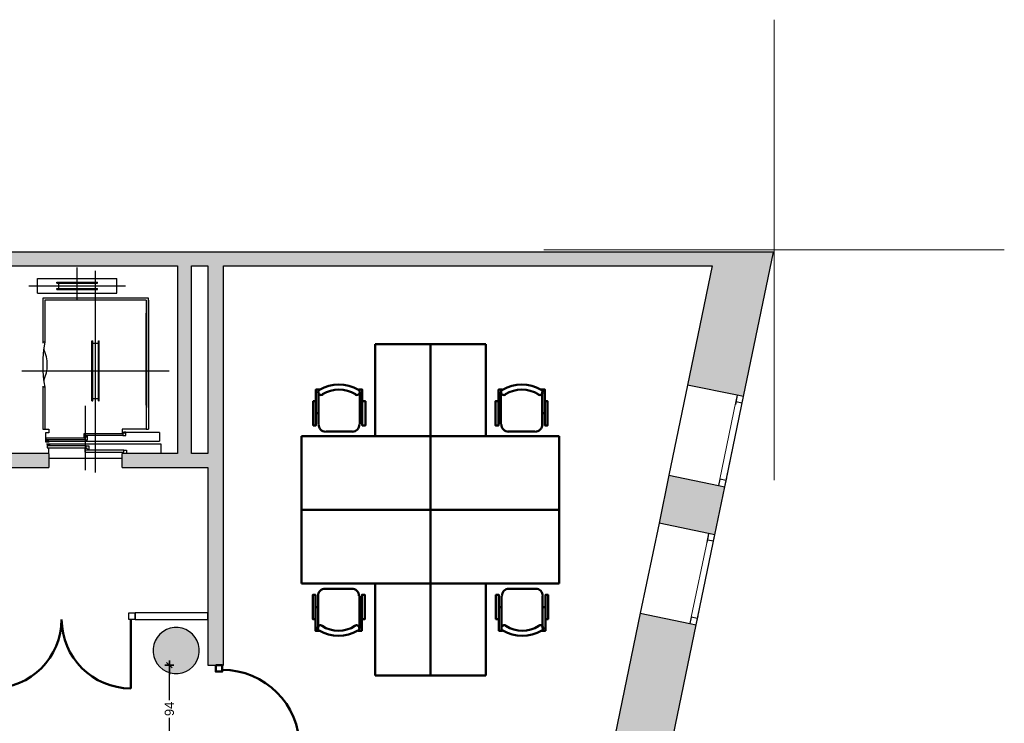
# Model space of a CAD drawing. Header units: metres. Extents: x -1 to 430, y -6 to 31.
# Tile 19 of 19: x 419 to 430, y 23 to 31. Entities that reach past the tile are written whole.
import ezdxf

# ---------------------------------------------------------------- set-up
doc = ezdxf.new("R2010")
doc.units = ezdxf.units.M
doc.header["$PDMODE"] = 65
doc.linetypes.add('CONTINUA', pattern=[0])
doc.linetypes.add('PUNKT', pattern=[6.35, 0, -6.35])
for name, color, linetype, lineweight in [('3D P1 MURS EXISTENTS', 7, 'CONTINUA', 25), ('3D P1 MURS NOUS', 7, 'CONTINUA', 25), ('3D P1 PILAR', 7, 'CONTINUA', 25), ('P1 ESCALES 2D', 7, 'CONTINUA', 25), ('P1 MAMPARES', 7, 'CONTINUA', 25), ('P1 MOBLES', 7, 'CONTINUA', 25)]:
    doc.layers.add(name, color=color, linetype=linetype, lineweight=lineweight)
doc.styles.add('ARIAL', font='arial.ttf')
doc.dimstyles.new('DIMSTYLE_5', dxfattribs={"dimtxt": 0.1, "dimasz": 0.1, "dimexe": 0, "dimexo": 1e-06, "dimgap": 0.05, "dimtad": 0, "dimdec": 0, "dimlfac": 100, "dimrnd": 1, "dimzin": 4, "dimdsep": 46, "dimtxsty": 'ARIAL', "dimblk1": 'ALL_ML_STRICH', "dimblk2": 'ALL_ML_STRICH', "dimsah": 1, "dimcen": 0, "dimse1": 1, "dimse2": 1, "dimclrd": 2, "dimclre": 2, "dimclrt": 2, "dimadec": 0, "dimazin": 0, "dimtfac": 1, "dimtdec": 0, "dimtix": 1, "dimtmove": 2, "dimatfit": 3, "dimfxl": 0, "dimtzin": 0, "dimlwd": 0, "dimlwe": 35, "dimarcsym": 0})

# ---------------------------------------------------------------- blocks, each defined once
blk = doc.blocks.new('_CLOSEDFILLED')
at = {"color": 0, "linetype": 'ByBlock', "lineweight": -2}
blk.add_solid([(-1, 0), (0, 0), (-1, 0)], dxfattribs=at)
blk = doc.blocks.new('ALL_ML_STRICH')
at = {"color": 0, "linetype": 'ByBlock', "lineweight": -2}
for p, q in [((-1, 0), (0.5, 0)), ((-0.3, -0.3), (0.3, 0.3)), ((0, -0.5), (0, 0.5))]:
    blk.add_line(p, q, dxfattribs=at)
blk = doc.blocks.new('*D66')
at = {"layer": 'DEFPOINTS', "color": 2, "linetype": 'CONTINUA', "lineweight": 35, "transparency": 33554687}
for p in [(421.337, 23.741), (420.918, 22.801), (421.407, 22.801)]:
    blk.add_point(p, dxfattribs=at)
at = {"layer": 'P1 MAMPARES', "color": 2, "linetype": 'CONTINUA', "lineweight": -2, "transparency": 33554687}
for p, q in [((420.918, 23.361), (420.918, 23.741)), ((420.918, 22.801), (420.918, 23.171))]:
    blk.add_line(p, q, dxfattribs=at)
at = {"layer": 'P1 MAMPARES', "color": 2, "linetype": 'CONTINUA', "lineweight": 35, "transparency": 33554687, "xscale": 0.1, "yscale": 0.1, "zscale": 0.1}
for p, rotation in [((420.918, 23.741), 90), ((420.918, 22.801), 270)]:
    blk.add_blockref('ALL_ML_STRICH', p, dxfattribs=dict(at, rotation=rotation))
at = {"layer": 'P1 MAMPARES', "color": 2, "linetype": 'CONTINUA', "lineweight": 35, "transparency": 33554687, "insert": (420.918, 23.266), "char_height": 0.1, "width": 0.2, "attachment_point": 5, "rotation": 90, "style": 'ARIAL'}
blk.add_mtext('\\A1;{94}', dxfattribs=at)

msp = doc.modelspace()

# ---------------------------------------------------------------- hatches: boundary and pattern name
at = {"layer": '3D P1 MURS EXISTENTS', "linetype": 'CONTINUA', "lineweight": 18, "true_color": 0xa0a0a0, "transparency": 33554687}
for points in [[(426.846, 28.228), (401.29, 28.228), (401.261, 28.078), (426.815, 28.078)], [(426.846, 28.228), (426.846, 28.228), (426.815, 28.078), (426.815, 28.078), (426.547, 26.784), (427.154, 26.658), (427.48, 28.228), (426.846, 28.228)], [(421.157, 26.039), (421.157, 28.078), (421.007, 28.078), (421.007, 26.039)], [(421.507, 23.741), (421.507, 28.078), (421.337, 28.078), (421.337, 23.741)], [(418.507, 25.889), (419.607, 25.889), (419.607, 26.039), (418.507, 26.039)], [(420.407, 25.889), (421.337, 25.889), (421.337, 26.039), (420.407, 26.039)], [(426.951, 25.679), (426.344, 25.805), (426.236, 25.284), (426.843, 25.158)], [(425.701, 22.701), (426.308, 22.575), (426.64, 24.179), (426.033, 24.305)]]:
    msp.add_hatch(color=253, dxfattribs=at).paths.add_polyline_path(points)
at = {"layer": '3D P1 PILAR', "linetype": 'CONTINUA', "lineweight": 18, "transparency": 33554687}
msp.add_hatch(color=9, dxfattribs=at).paths.add_polyline_path([(421.014, 24.149), (420.97, 24.149), (420.927, 24.142), (420.886, 24.127), (420.848, 24.105), (420.815, 24.077), (420.787, 24.043), (420.765, 24.005), (420.75, 23.964), (420.742, 23.921), (420.742, 23.878), (420.75, 23.835), (420.765, 23.794), (420.787, 23.756), (420.815, 23.722), (420.848, 23.694), (420.886, 23.672), (420.927, 23.657), (420.97, 23.65), (421.014, 23.65), (421.057, 23.657), (421.098, 23.672), (421.136, 23.694), (421.169, 23.722), (421.197, 23.756), (421.219, 23.794), (421.234, 23.835), (421.242, 23.878), (421.242, 23.921), (421.234, 23.964), (421.219, 24.005), (421.197, 24.043), (421.169, 24.077), (421.136, 24.105), (421.098, 24.127), (421.057, 24.142)])

# ---------------------------------------------------------------- linework, layer by layer
at = {"layer": '3D P1 MURS EXISTENTS', "color": 7, "linetype": 'CONTINUA', "lineweight": 25, "transparency": 33554687}
for p, q in [((426.846, 28.228), (401.29, 28.228)), ((427.48, 28.228), (426.846, 28.228)), ((426.846, 28.228), (426.846, 28.228)), ((427.154, 26.658), (427.48, 28.228)), ((419.137, 28.078), (421.007, 28.078)), ((421.007, 28.078), (421.007, 26.039)), ((421.157, 26.039), (421.157, 28.078)), ((421.157, 28.078), (421.337, 28.078)), ((421.337, 28.078), (421.337, 26.039)), ((421.507, 23.741), (421.507, 28.078)), ((421.507, 28.078), (426.815, 28.078)), ((426.815, 28.078), (426.547, 26.784)), ((426.547, 26.784), (426.344, 25.805)), ((427.086, 26.672), (426.547, 26.784)), ((426.951, 25.679), (427.154, 26.658)), ((427.154, 26.658), (427.086, 26.672)), ((419.607, 26.039), (419.137, 26.039)), ((419.607, 26.039), (419.607, 25.889)), ((420.407, 25.889), (420.407, 26.039)), ((421.007, 26.039), (420.407, 26.039)), ((421.337, 26.039), (421.157, 26.039)), ((418.507, 25.889), (419.607, 25.889)), ((420.407, 25.889), (421.337, 25.889)), ((421.337, 25.889), (421.337, 24.309)), ((426.344, 25.805), (426.236, 25.284)), ((426.344, 25.805), (426.883, 25.693)), ((426.843, 25.158), (426.951, 25.679)), ((426.883, 25.693), (426.951, 25.679)), ((426.236, 25.284), (426.033, 24.305)), ((426.775, 25.172), (426.236, 25.284)), ((426.64, 24.179), (426.843, 25.158)), ((426.843, 25.158), (426.775, 25.172)), ((420.548, 24.239), (420.548, 24.309)), ((421.337, 24.309), (420.548, 24.309)), ((421.337, 24.239), (421.337, 24.309)), ((421.337, 24.309), (421.337, 24.239)), ((426.033, 24.305), (425.701, 22.701)), ((426.033, 24.305), (426.572, 24.193)), ((420.548, 24.239), (421.337, 24.239)), ((421.337, 24.239), (421.337, 23.741)), ((426.308, 22.575), (426.64, 24.179)), ((426.572, 24.193), (426.64, 24.179)), ((421.337, 23.741), (421.507, 23.741))]:
    msp.add_line(p, q, dxfattribs=at)
at = {"layer": '3D P1 MURS EXISTENTS', "color": 7, "linetype": 'PUNKT', "lineweight": 25, "transparency": 33554687}
for p, q in [((427.086, 26.672), (426.883, 25.693)), ((426.951, 25.679), (427.154, 26.658)), ((427.154, 26.658), (427.086, 26.672)), ((426.883, 25.693), (426.951, 25.679)), ((426.775, 25.172), (426.572, 24.193)), ((426.64, 24.179), (426.843, 25.158)), ((426.843, 25.158), (426.775, 25.172)), ((426.572, 24.193), (426.64, 24.179))]:
    msp.add_line(p, q, dxfattribs=at)
at = {"layer": '3D P1 MURS EXISTENTS', "color": 202, "linetype": 'CONTINUA', "lineweight": 50, "transparency": 33554687}
msp.add_line((420.498, 24.239), (420.498, 23.489), dxfattribs=at)
at = {"layer": '3D P1 MURS EXISTENTS', "color": 7, "linetype": 'CONTINUA', "lineweight": 25, "transparency": 33554687}
for points in [[(427.14, 26.59), (427.154, 26.658), (427.086, 26.672), (427.071, 26.604), (427.14, 26.59)], [(426.951, 25.679), (426.966, 25.748), (426.897, 25.762), (426.883, 25.693), (426.951, 25.679)], [(426.829, 25.09), (426.843, 25.158), (426.775, 25.172), (426.761, 25.104), (426.829, 25.09)], [(420.478, 24.309), (420.548, 24.309), (420.548, 24.239), (420.478, 24.239), (420.478, 24.309)], [(426.64, 24.179), (426.655, 24.248), (426.586, 24.262), (426.572, 24.193), (426.64, 24.179)]]:
    msp.add_lwpolyline(points, close=True, dxfattribs=at)
at = {"layer": '3D P1 MURS EXISTENTS', "color": 40, "linetype": 'CONTINUA', "lineweight": 18, "transparency": 33554687}
for points in [[(426.966, 25.748), (427.14, 26.59), (427.071, 26.604), (426.897, 25.762), (426.966, 25.748)], [(426.655, 24.248), (426.829, 25.09), (426.761, 25.104), (426.586, 24.262), (426.655, 24.248)]]:
    msp.add_lwpolyline(points, close=True, dxfattribs=at)
at = {"layer": '3D P1 MURS EXISTENTS', "color": 202, "linetype": 'CONTINUA', "lineweight": 50, "transparency": 33554687}
for centre, start_param, end_param in [((418.997, 24.239), 0, 1.570796), ((420.498, 24.239), 4.712389, 6.283185)]:
    msp.add_ellipse(centre, major_axis=(0, -0.75), ratio=1, start_param=start_param, end_param=end_param, dxfattribs=at)
at = {"layer": '3D P1 MURS NOUS', "color": 4, "linetype": 'CONTINUA', "lineweight": 50, "transparency": 33554687}
msp.add_lwpolyline([(421.422, 23.741), (421.422, 23.671), (421.492, 23.671), (421.492, 23.741), (421.422, 23.741)], close=True, dxfattribs=at)
msp.add_arc((421.492, 22.851), 0.84, 0, 90, dxfattribs=at)
at = {"layer": '3D P1 PILAR', "color": 7, "linetype": 'CONTINUA', "lineweight": 25, "transparency": 33554687}
for p, q in [((420.815, 24.077), (420.787, 24.043)), ((420.848, 24.105), (420.815, 24.077)), ((420.886, 24.127), (420.848, 24.105)), ((420.927, 24.142), (420.886, 24.127)), ((420.97, 24.149), (420.927, 24.142)), ((421.014, 24.149), (420.97, 24.149)), ((421.057, 24.142), (421.014, 24.149)), ((421.098, 24.127), (421.057, 24.142)), ((421.136, 24.105), (421.098, 24.127)), ((421.169, 24.077), (421.136, 24.105)), ((421.197, 24.043), (421.169, 24.077)), ((420.75, 23.964), (420.742, 23.921)), ((420.765, 24.005), (420.75, 23.964)), ((420.787, 24.043), (420.765, 24.005)), ((421.219, 24.005), (421.197, 24.043)), ((421.234, 23.964), (421.219, 24.005)), ((421.242, 23.921), (421.234, 23.964)), ((420.742, 23.921), (420.742, 23.878)), ((420.742, 23.878), (420.75, 23.835)), ((421.234, 23.835), (421.242, 23.878)), ((421.242, 23.878), (421.242, 23.921)), ((420.75, 23.835), (420.765, 23.794)), ((420.765, 23.794), (420.787, 23.756)), ((420.787, 23.756), (420.815, 23.722)), ((421.169, 23.722), (421.197, 23.756)), ((421.197, 23.756), (421.219, 23.794)), ((421.219, 23.794), (421.234, 23.835)), ((420.815, 23.722), (420.848, 23.694)), ((420.848, 23.694), (420.886, 23.672)), ((420.886, 23.672), (420.927, 23.657)), ((420.927, 23.657), (420.97, 23.65)), ((420.97, 23.65), (421.014, 23.65)), ((421.014, 23.65), (421.057, 23.657)), ((421.057, 23.657), (421.098, 23.672)), ((421.098, 23.672), (421.136, 23.694)), ((421.136, 23.694), (421.169, 23.722))]:
    msp.add_line(p, q, dxfattribs=at)
at = {"layer": 'P1 ESCALES 2D', "color": 52, "linetype": 'CONTINUA', "lineweight": 13, "transparency": 33554687}
for p, q in [((427.486, 30.752), (427.486, 25.752)), ((424.986, 28.252), (429.986, 28.252))]:
    msp.add_line(p, q, dxfattribs=at)
at = {"layer": 'P1 ESCALES 2D', "color": 7, "lineweight": 25, "transparency": 33554687}
for p, q in [((419.917, 27.711), (419.917, 28.059)), ((420.117, 25.833), (420.117, 28.024)), ((419.487, 27.941), (420.347, 27.941)), ((419.487, 27.781), (419.487, 27.941)), ((420.347, 27.781), (420.347, 27.941)), ((419.392, 27.861), (420.442, 27.861)), ((419.697, 27.891), (419.697, 27.901)), ((419.697, 27.901), (420.137, 27.901)), ((419.697, 27.891), (420.137, 27.891)), ((419.697, 27.831), (420.137, 27.831)), ((419.697, 27.821), (419.697, 27.831)), ((419.697, 27.821), (420.137, 27.821)), ((419.717, 27.831), (419.717, 27.891)), ((420.117, 27.831), (420.117, 27.891)), ((420.137, 27.891), (420.137, 27.901)), ((420.137, 27.821), (420.137, 27.831)), ((419.487, 27.781), (420.347, 27.781)), ((419.542, 27.729), (419.542, 27.237)), ((420.692, 27.729), (419.542, 27.729)), ((419.567, 27.704), (419.567, 27.249)), ((420.667, 27.704), (419.567, 27.704)), ((420.667, 27.704), (420.667, 26.304)), ((420.692, 26.539), (420.692, 27.729)), ((420.692, 27.704), (420.692, 26.304)), ((420.667, 26.564), (420.667, 27.564)), ((419.567, 27.249), (419.542, 27.249)), ((420.077, 26.614), (420.077, 27.264)), ((420.077, 27.264), (420.087, 27.264)), ((420.087, 26.614), (420.087, 27.264)), ((420.087, 27.239), (420.147, 27.239)), ((420.147, 26.614), (420.147, 27.264)), ((420.147, 27.264), (420.157, 27.264)), ((420.157, 26.614), (420.157, 27.264)), ((419.317, 26.939), (420.917, 26.939)), ((419.542, 26.773), (419.542, 26.304)), ((419.567, 26.759), (419.542, 26.759)), ((419.567, 26.759), (419.567, 26.304)), ((420.087, 26.639), (420.147, 26.639)), ((420.007, 25.86), (420.007, 26.558)), ((420.077, 26.614), (420.087, 26.614)), ((420.147, 26.614), (420.157, 26.614)), ((419.542, 26.304), (419.607, 26.304)), ((420.414, 26.235), (419.992, 26.235)), ((420.812, 26.268), (420.407, 26.268)), ((420.667, 26.304), (420.692, 26.304)), ((420.812, 26.268), (420.812, 26.174)), ((419.572, 26.174), (420.812, 26.174)), ((420, 26.19), (419.578, 26.19)), ((420.014, 26.122), (419.592, 26.122)), ((419.607, 26.049), (419.607, 26.1)), ((419.607, 25.989), (420.407, 25.989)), ((420.422, 26.077), (420, 26.077))]:
    msp.add_line(p, q, dxfattribs=at)
for points in [[(419.567, 26.304), (419.607, 26.304), (419.607, 26.263), (419.572, 26.263), (419.572, 26.167), (419.612, 26.167)], [(419.608, 26.173), (419.578, 26.173), (419.578, 26.212), (420, 26.212), (420, 26.19), (420.03, 26.19), (420.03, 26.227), (420.01, 26.227)], [(420.022, 26.218), (419.992, 26.218), (419.992, 26.257), (420.414, 26.257), (420.414, 26.235), (420.444, 26.235), (420.444, 26.272), (420.424, 26.272)], [(420.667, 26.304), (420.407, 26.304), (420.407, 26.263), (420.437, 26.263)], [(419.585, 26.144), (420.825, 26.144), (420.825, 26.049)], [(419.622, 26.139), (419.592, 26.139), (419.592, 26.1), (420.014, 26.1), (420.014, 26.122), (420.044, 26.122), (420.044, 26.085), (420.024, 26.085)], [(420.03, 26.094), (420, 26.094), (420, 26.055), (420.422, 26.055), (420.422, 26.077), (420.452, 26.077), (420.452, 26.049)]]:
    msp.add_lwpolyline(points, dxfattribs=at)
for centre, radius, start, end in [((420.755, 27.004), 1.213, 168.3473, 191.6527), ((419.193, 27.004), 0.399, 334.7815, 25.2185)]:
    msp.add_arc(centre, radius, start, end, dxfattribs=at)
at = {"layer": 'P1 MAMPARES', "color": 4, "linetype": 'CONTINUA', "lineweight": 50, "transparency": 33554687}
msp.add_lwpolyline([(421.422, 23.741), (421.422, 23.671), (421.492, 23.671), (421.492, 23.741), (421.422, 23.741)], close=True, dxfattribs=at)
msp.add_arc((421.492, 22.851), 0.84, 0, 90, dxfattribs=at)
at = {"layer": 'P1 MOBLES', "color": 202, "linetype": 'CONTINUA', "lineweight": 50, "transparency": 33554687}
for p, q in [((422.539, 26.358), (422.539, 26.71)), ((422.988, 26.71), (422.988, 26.358)), ((424.518, 26.71), (424.518, 26.358)), ((424.967, 26.358), (424.967, 26.71)), ((422.51, 26.477), (422.539, 26.477)), ((423.013, 26.477), (422.988, 26.477)), ((424.493, 26.477), (424.518, 26.477)), ((424.997, 26.477), (424.967, 26.477)), ((423.753, 26.229), (422.353, 26.229)), ((422.353, 26.229), (422.353, 25.429)), ((422.908, 26.278), (422.62, 26.278)), ((423.753, 25.429), (423.753, 26.229)), ((423.753, 25.429), (423.753, 26.229)), ((423.753, 26.229), (425.153, 26.229)), ((424.599, 26.278), (424.887, 26.278)), ((425.153, 26.229), (425.153, 25.429)), ((422.353, 25.429), (423.753, 25.429)), ((422.353, 24.629), (422.353, 25.429)), ((422.353, 25.429), (423.753, 25.429)), ((423.753, 25.429), (423.753, 24.629)), ((423.753, 25.429), (423.753, 24.629)), ((425.153, 25.429), (423.753, 25.429)), ((425.153, 25.429), (423.753, 25.429)), ((425.153, 24.629), (425.153, 25.429)), ((423.753, 24.629), (422.353, 24.629)), ((423.753, 24.629), (425.153, 24.629)), ((422.534, 24.491), (422.534, 24.14)), ((422.902, 24.572), (422.614, 24.572)), ((422.983, 24.14), (422.983, 24.491)), ((424.524, 24.14), (424.524, 24.491)), ((424.604, 24.572), (424.892, 24.572)), ((424.972, 24.491), (424.972, 24.14)), ((422.504, 24.373), (422.534, 24.373)), ((423.008, 24.373), (422.983, 24.373)), ((424.498, 24.373), (424.524, 24.373)), ((425.002, 24.373), (424.972, 24.373))]:
    msp.add_line(p, q, dxfattribs=at)
for points in [[(423.152, 27.228), (423.753, 27.228), (423.753, 26.229), (423.152, 26.229), (423.152, 27.228)], [(424.354, 27.228), (423.753, 27.228), (423.753, 26.229), (424.354, 26.229), (424.354, 27.228)], [(423.152, 23.63), (423.753, 23.63), (423.753, 24.629), (423.152, 24.629), (423.152, 23.63)], [(424.354, 23.63), (423.753, 23.63), (423.753, 24.629), (424.354, 24.629), (424.354, 23.63)]]:
    msp.add_lwpolyline(points, close=True, dxfattribs=at)
for points in [[(422.51, 26.608), (422.48, 26.608), (422.48, 26.346), (422.51, 26.346), (422.51, 26.735), (422.552, 26.735)], [(422.548, 26.733), (422.543, 26.729), (422.539, 26.725), (422.536, 26.719), (422.534, 26.713), (422.534, 26.707), (422.534, 26.701), (422.536, 26.695), (422.539, 26.69), (422.543, 26.685), (422.548, 26.681), (422.553, 26.678), (422.559, 26.676), (422.565, 26.675), (422.571, 26.676), (422.577, 26.677), (422.583, 26.68)], [(422.938, 26.68), (422.943, 26.677), (422.949, 26.676), (422.956, 26.675), (422.962, 26.676), (422.967, 26.678), (422.973, 26.681), (422.977, 26.685), (422.981, 26.69), (422.984, 26.695), (422.986, 26.701), (422.987, 26.707), (422.986, 26.713), (422.984, 26.719), (422.981, 26.725), (422.978, 26.729), (422.973, 26.733)], [(423.013, 26.608), (423.047, 26.608), (423.047, 26.346), (423.013, 26.346), (423.013, 26.735), (422.975, 26.735)], [(424.493, 26.608), (424.459, 26.608), (424.459, 26.346), (424.493, 26.346), (424.493, 26.735), (424.531, 26.735)], [(424.569, 26.68), (424.563, 26.677), (424.557, 26.676), (424.551, 26.675), (424.545, 26.676), (424.539, 26.678), (424.534, 26.681), (424.529, 26.685), (424.525, 26.69), (424.522, 26.695), (424.52, 26.701), (424.52, 26.707), (424.52, 26.713), (424.522, 26.719), (424.525, 26.725), (424.529, 26.729), (424.534, 26.733)], [(424.959, 26.733), (424.964, 26.729), (424.967, 26.725), (424.97, 26.719), (424.972, 26.713), (424.973, 26.707), (424.972, 26.701), (424.97, 26.695), (424.968, 26.69), (424.963, 26.685), (424.959, 26.681), (424.953, 26.678), (424.948, 26.676), (424.942, 26.675), (424.935, 26.676), (424.93, 26.677), (424.924, 26.68)], [(424.997, 26.608), (425.026, 26.608), (425.026, 26.346), (424.997, 26.346), (424.997, 26.735), (424.954, 26.735)], [(422.538, 26.356), (422.54, 26.34), (422.544, 26.325), (422.551, 26.312), (422.561, 26.3), (422.572, 26.291), (422.586, 26.284), (422.6, 26.279), (422.616, 26.277)], [(422.904, 26.277), (422.92, 26.279), (422.935, 26.284), (422.948, 26.291), (422.96, 26.3), (422.969, 26.312), (422.976, 26.325), (422.981, 26.34), (422.982, 26.356)], [(424.602, 26.277), (424.587, 26.279), (424.572, 26.284), (424.559, 26.291), (424.547, 26.3), (424.537, 26.312), (424.53, 26.325), (424.526, 26.34), (424.524, 26.356)], [(424.968, 26.356), (424.967, 26.34), (424.962, 26.325), (424.955, 26.312), (424.946, 26.3), (424.934, 26.291), (424.921, 26.284), (424.906, 26.279), (424.89, 26.277)], [(422.504, 24.242), (422.475, 24.242), (422.475, 24.504), (422.504, 24.504), (422.504, 24.115), (422.547, 24.115)], [(422.533, 24.494), (422.534, 24.51), (422.539, 24.524), (422.546, 24.538), (422.556, 24.549), (422.567, 24.559), (422.581, 24.566), (422.595, 24.571), (422.611, 24.572)], [(422.899, 24.572), (422.915, 24.571), (422.929, 24.566), (422.943, 24.559), (422.954, 24.549), (422.964, 24.538), (422.971, 24.524), (422.976, 24.51), (422.977, 24.494)], [(423.008, 24.242), (423.042, 24.242), (423.042, 24.504), (423.008, 24.504), (423.008, 24.115), (422.97, 24.115)], [(424.498, 24.242), (424.464, 24.242), (424.464, 24.504), (424.498, 24.504), (424.498, 24.115), (424.536, 24.115)], [(424.607, 24.572), (424.592, 24.571), (424.577, 24.566), (424.564, 24.559), (424.552, 24.549), (424.543, 24.538), (424.535, 24.524), (424.531, 24.51), (424.529, 24.494)], [(424.974, 24.494), (424.972, 24.51), (424.968, 24.524), (424.96, 24.538), (424.951, 24.549), (424.939, 24.559), (424.926, 24.566), (424.911, 24.571), (424.895, 24.572)], [(425.002, 24.242), (425.032, 24.242), (425.032, 24.504), (425.002, 24.504), (425.002, 24.115), (424.96, 24.115)], [(422.543, 24.116), (422.538, 24.12), (422.534, 24.125), (422.531, 24.13), (422.529, 24.136), (422.529, 24.142), (422.529, 24.148), (422.531, 24.154), (422.534, 24.16), (422.538, 24.165), (422.543, 24.169), (422.548, 24.172), (422.554, 24.174), (422.56, 24.174), (422.566, 24.174), (422.572, 24.172), (422.577, 24.169)], [(422.933, 24.169), (422.938, 24.172), (422.944, 24.174), (422.95, 24.174), (422.956, 24.174), (422.962, 24.172), (422.968, 24.169), (422.972, 24.165), (422.976, 24.16), (422.979, 24.154), (422.981, 24.148), (422.982, 24.142), (422.981, 24.136), (422.979, 24.13), (422.976, 24.125), (422.972, 24.12), (422.967, 24.116)], [(424.574, 24.169), (424.568, 24.172), (424.562, 24.174), (424.556, 24.174), (424.55, 24.174), (424.544, 24.172), (424.539, 24.169), (424.534, 24.165), (424.53, 24.16), (424.527, 24.154), (424.525, 24.148), (424.525, 24.142), (424.526, 24.136), (424.527, 24.13), (424.53, 24.125), (424.534, 24.12), (424.539, 24.116)], [(424.964, 24.116), (424.969, 24.12), (424.973, 24.125), (424.975, 24.13), (424.977, 24.136), (424.978, 24.142), (424.977, 24.148), (424.976, 24.154), (424.973, 24.16), (424.969, 24.165), (424.964, 24.169), (424.959, 24.172), (424.953, 24.174), (424.947, 24.174), (424.941, 24.174), (424.935, 24.172), (424.929, 24.169)]]:
    msp.add_lwpolyline(points, dxfattribs=at)
for centre, radius, start, end in [((422.76, 26.373), 0.417, 59.5736, 120.4455), ((424.746, 26.373), 0.417, 59.5545, 120.4264), ((422.76, 26.394), 0.34, 58.2581, 121.7651), ((424.746, 26.394), 0.34, 58.2349, 121.7419), ((422.755, 24.477), 0.417, 239.5545, 300.4264), ((422.755, 24.456), 0.34, 238.2349, 301.7419), ((424.751, 24.477), 0.417, 239.5736, 300.4455), ((424.751, 24.456), 0.34, 238.2581, 301.7651)]:
    msp.add_arc(centre, radius, start, end, dxfattribs=at)

# ---------------------------------------------------------------- block references
at = {"layer": '3D P1 PILAR', "color": 7, "linetype": 'CONTINUA', "lineweight": 25, "transparency": 33554687, "xscale": 0.0002666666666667, "yscale": 0.0002666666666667, "zscale": 0.0002666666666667}
msp.add_blockref('_CLOSEDFILLED', (420.992, 23.899), dxfattribs=at)

# ---------------------------------------------------------------- dimensions: what is measured, and where the dimension line sits
at = {"layer": 'P1 MAMPARES', "color": 2, "linetype": 'CONTINUA', "lineweight": 35, "transparency": 33554687}
dim = msp.add_linear_dim(base=(420.918, 23.741), p1=(421.407, 22.801), p2=(421.337, 23.741), angle=90, dimstyle='DIMSTYLE_5', override={"dimpost": '<>', "dimclrd": 2, "dimclre": 2, "dimclrt": 2, "dimlwd": 0, "dimlwe": 35}, dxfattribs=at)
dim.commit()
dim.dimension.update_dxf_attribs({"geometry": '*D66', "text_midpoint": (420.918, 23.266), "dimtype": 160})

doc.saveas('drawing.dxf')
